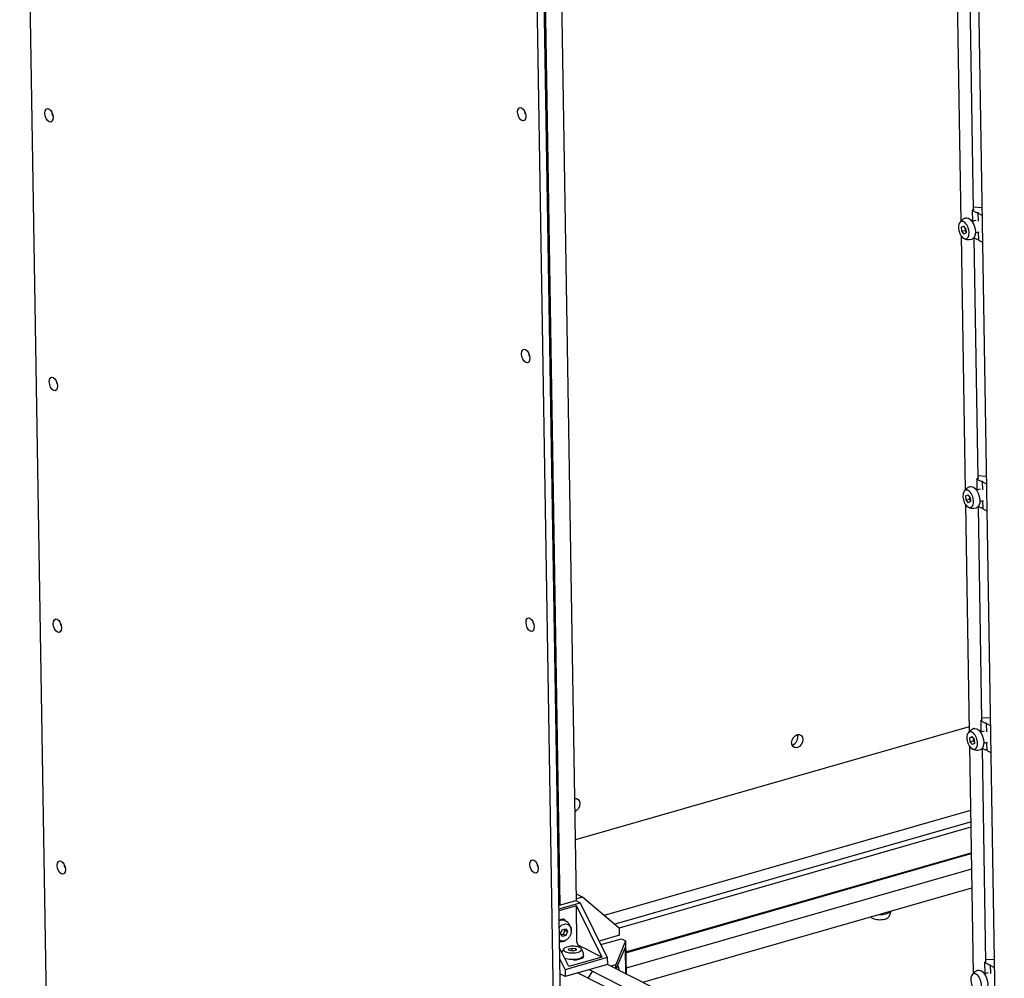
# Model space of a CAD drawing. Header units: millimetres. Extents: x 5 to 594, y 5 to 415.
# Tile 33 of 42: x 429 to 478, y 272 to 319. Entities that reach past the tile are written whole.
import ezdxf

# ---------------------------------------------------------------- set-up
doc = ezdxf.new("R2010")
doc.units = ezdxf.units.MM
doc.layers.add('NOTES', color=6, linetype='Continuous')
doc.layers.add('TRAIT-FORT', color=4, linetype='Continuous', lineweight=25)
doc.dimstyles.new('SLDDIMSTYLE2', dxfattribs={"dimtxt": 0.18, "dimasz": 1, "dimexe": 0, "dimexo": 0.0625, "dimgap": 0, "dimtad": 0, "dimtih": 1, "dimtoh": 1, "dimdec": 0, "dimrnd": 1e-09, "dimzin": 0, "dimdsep": 46, "dimtxsty": 'Standard', "dimblk1": 'DOT', "dimblk2": 'DOT', "dimsah": 1, "dimcen": 0.09, "dimadec": 0, "dimazin": 0, "dimtfac": 1, "dimtdec": 0, "dimtofl": 0, "dimtmove": 0, "dimatfit": 3, "dimldrblk": 'DOT', "dimfxl": 0, "dimfrac": 2, "dimtolj": 1, "dimtzin": 0, "dimarcsym": 0})

# ---------------------------------------------------------------- blocks, each defined once
blk = doc.blocks.new('_Dot')
at = {"color": 0, "linetype": 'ByBlock', "lineweight": -2}
blk.add_line((-0.5, 0), (-1, 0), dxfattribs=at)
at = {"color": 0, "linetype": 'ByBlock', "const_width": 0.5}
blk.add_lwpolyline([(-0.25, 0, 1), (0.25, 0, 1)], format="xyb", close=True, dxfattribs=at)

msp = doc.modelspace()

# ---------------------------------------------------------------- linework, layer by layer
at = {"layer": 'TRAIT-FORT', "color": 4, "linetype": 'Continuous', "lineweight": 25}
for p, q in [((454.5915, 352.3703), (455.853, 275.2528)), ((456.6744, 275.4636), (455.4126, 352.6061)), ((430.6615, 264.2943), (429.2328, 351.6352)), ((476.0583, 345.5748), (477.487, 258.2339)), ((454.399, 338.9313), (455.8277, 251.5904)), ((454.7458, 339.0309), (456.1745, 251.69)), ((475.4204, 320.1447), (475.6039, 308.9289)), ((476.2381, 309.5041), (476.066, 320.0303)), ((476.6467, 309.6064), (476.2362, 309.6252)), ((476.1735, 309.48), (476.1827, 308.9214)), ((476.179, 309.4739), (476.3733, 309.3757)), ((476.2431, 309.5056), (476.1853, 309.489)), ((476.2378, 309.5266), (476.2495, 309.5207)), ((476.392, 309.3717), (476.4319, 309.3699)), ((476.4489, 309.341), (476.4555, 308.9395)), ((476.4556, 309.3579), (476.4493, 309.3428)), ((476.4544, 309.3348), (476.6487, 309.2367)), ((475.6442, 308.6406), (475.7433, 308.6955)), ((475.7603, 308.674), (475.6442, 308.6406)), ((475.655, 308.4461), (475.6442, 308.6406)), ((475.7433, 308.6955), (475.8532, 308.5559)), ((476.3458, 308.9682), (476.1689, 308.9174)), ((475.6153, 308.2346), (475.8204, 295.6954)), ((475.655, 308.4461), (475.8053, 308.4893)), ((475.7649, 308.3065), (475.655, 308.4461)), ((475.864, 308.3614), (475.7649, 308.3065)), ((475.8053, 308.4893), (475.8599, 308.4352)), ((475.8532, 308.5559), (475.864, 308.3614)), ((476.2548, 308.1232), (476.395, 308.0524)), ((476.4546, 296.2707), (476.2608, 308.1201)), ((476.3267, 308.3682), (476.5035, 308.419)), ((476.4642, 308.4077), (476.4706, 308.0177)), ((476.0386, 308.0321), (476.1569, 308.0559)), ((476.4535, 308.0465), (476.4136, 308.0483)), ((476.476, 308.0115), (476.6704, 307.9134)), ((476.39, 296.2466), (476.3991, 295.6879)), ((476.3954, 296.2404), (476.5898, 296.1423)), ((476.4596, 296.2721), (476.4018, 296.2555)), ((476.8632, 296.373), (476.4526, 296.3918)), ((476.4542, 296.2931), (476.4659, 296.2872)), ((476.6085, 296.1382), (476.6484, 296.1364)), ((476.6654, 296.1075), (476.6719, 295.7061)), ((476.6721, 296.1244), (476.6657, 296.1093)), ((476.6708, 296.1014), (476.8652, 296.0032)), ((476.5623, 295.7348), (476.3854, 295.684)), ((475.8317, 295.0011), (476.0152, 283.7853)), ((475.8607, 295.4072), (475.9598, 295.4621)), ((475.9768, 295.4405), (475.8607, 295.4072)), ((475.8715, 295.2127), (475.8607, 295.4072)), ((475.8715, 295.2127), (476.0218, 295.2558)), ((475.9814, 295.0731), (475.8715, 295.2127)), ((475.9598, 295.4621), (476.0697, 295.3225)), ((476.0805, 295.128), (475.9814, 295.0731)), ((476.0218, 295.2558), (476.0764, 295.2017)), ((476.0697, 295.3225), (476.0805, 295.128)), ((476.5431, 295.1347), (476.72, 295.1855)), ((476.6806, 295.1742), (476.687, 294.7842)), ((476.255, 294.7986), (476.3733, 294.8225)), ((476.4712, 294.8897), (476.6115, 294.8189)), ((476.6494, 284.3605), (476.4772, 294.8867)), ((476.67, 294.813), (476.6301, 294.8149)), ((476.6925, 294.778), (476.8869, 294.6799)), ((476.5848, 284.3364), (476.594, 283.7778)), ((476.5903, 284.3303), (476.7846, 284.2321)), ((476.6544, 284.362), (476.5966, 284.3454)), ((477.058, 284.4628), (476.6474, 284.4817)), ((476.6491, 284.383), (476.6608, 284.3771)), ((476.0111, 284.0343), (456.6253, 278.4667)), ((476.7571, 283.8246), (476.5802, 283.7738)), ((476.8033, 284.2281), (476.8432, 284.2263)), ((476.8602, 284.1974), (476.8668, 283.7959)), ((476.8669, 284.2143), (476.8606, 284.1992)), ((476.8656, 284.1913), (477.06, 284.0931)), ((476.0555, 283.497), (476.1546, 283.5519)), ((476.1716, 283.5304), (476.0555, 283.497)), ((476.0663, 283.3025), (476.0555, 283.497)), ((476.0663, 283.3025), (476.2166, 283.3457)), ((476.1546, 283.5519), (476.2645, 283.4124)), ((476.2166, 283.3457), (476.2712, 283.2916)), ((476.2645, 283.4124), (476.2753, 283.2179)), ((476.0265, 283.091), (476.21, 271.8752)), ((476.1762, 283.1629), (476.0663, 283.3025)), ((476.2753, 283.2179), (476.1762, 283.1629)), ((476.4498, 282.8885), (476.5681, 282.9124)), ((476.6661, 282.9796), (476.8063, 282.9088)), ((476.8442, 272.4504), (476.6721, 282.9766)), ((476.738, 283.2246), (476.9148, 283.2754)), ((476.8648, 282.9029), (476.8249, 282.9048)), ((476.8755, 283.2641), (476.8818, 282.8741)), ((476.8873, 282.8679), (477.0817, 282.7698)), ((476.0784, 279.9209), (458.0339, 274.7386)), ((458.5326, 274.3188), (476.0876, 279.3605)), ((476.092, 279.0905), (458.7729, 274.1166)), ((459.1, 272.9447), (476.1126, 277.8307)), ((459.1006, 272.905), (476.1132, 277.7909)), ((476.1257, 277.0277), (459.1131, 272.1417)), ((459.9398, 271.4503), (476.1409, 276.1032)), ((456.9647, 275.6385), (456.6691, 275.7877)), ((456.9647, 275.6385), (456.6745, 275.5552)), ((458.789, 274.103), (456.9647, 275.6385)), ((455.7894, 275.2345), (456.6427, 275.4796)), ((455.7921, 275.0686), (456.8533, 275.3733)), ((456.6642, 275.2213), (455.7937, 274.9713)), ((456.6427, 275.4796), (456.8533, 275.3733)), ((456.6642, 275.2213), (457.9129, 272.6867)), ((456.6935, 273.4335), (456.6642, 275.2213)), ((456.6745, 275.5552), (456.6729, 275.5559)), ((456.676, 275.4628), (456.6745, 275.5552)), ((456.8533, 275.3733), (458.1862, 272.6675)), ((471.1758, 274.6773), (471.2026, 274.6479)), ((455.9955, 274.5626), (455.8013, 274.5068)), ((455.8631, 274.498), (455.8627, 274.5245)), ((455.8889, 273.854), (455.9696, 274.0434)), ((455.975, 273.7125), (455.8889, 273.854)), ((455.9696, 274.0434), (456.1365, 274.0913)), ((456.1419, 273.7605), (455.975, 273.7125)), ((456.1419, 273.7605), (456.0328, 273.8155)), ((456.1136, 274.0049), (456.0677, 274.0715)), ((456.1136, 274.0049), (456.2226, 273.9498)), ((456.1365, 274.0913), (456.2226, 273.9498)), ((456.2226, 273.9498), (456.1419, 273.7605)), ((458.7945, 273.7708), (457.7855, 273.481)), ((458.7945, 273.7708), (458.789, 274.103)), ((456.2943, 272.2219), (455.823, 273.1785)), ((457.9129, 272.6867), (456.7795, 273.2588)), ((457.8715, 273.3064), (458.8805, 273.5961)), ((459.0911, 273.4898), (458.5996, 272.3196)), ((458.6281, 272.1124), (459.0799, 273.1882)), ((458.8805, 273.5961), (459.0911, 273.4898)), ((459.1014, 271.8735), (459.0799, 273.1882)), ((459.0911, 273.4898), (459.1177, 271.8653)), ((458.1862, 272.6675), (456.1052, 272.0699)), ((456.2805, 273.0924), (456.4474, 273.1403)), ((456.3019, 273.0155), (456.2805, 273.0924)), ((457.9129, 272.6867), (456.2943, 272.2219)), ((456.4902, 272.9865), (456.3019, 273.0155)), ((456.4474, 273.1403), (456.6357, 273.1114)), ((456.4498, 272.9928), (456.4474, 273.1403)), ((456.6571, 273.0345), (456.4902, 272.9865)), ((456.6357, 273.1114), (456.6571, 273.0345)), ((456.637, 273.0287), (456.6357, 273.1114)), ((458.1862, 272.6675), (458.1917, 272.3354)), ((455.8321, 272.6243), (456.1052, 272.0699)), ((458.1917, 272.3354), (456.1106, 271.7377)), ((456.6762, 272.5647), (456.9421, 272.6411)), ((456.7623, 272.5895), (456.7621, 272.6033)), ((475.7155, 263.4867), (458.1884, 272.3344)), ((458.5996, 272.3196), (458.3563, 272.2497)), ((458.6028, 272.1252), (458.5996, 272.3196)), ((476.7796, 272.4263), (476.7888, 271.8677)), ((476.7851, 272.4201), (476.9795, 272.322)), ((476.8492, 272.4519), (476.7914, 272.4353)), ((477.2528, 272.5527), (476.8423, 272.5715)), ((476.8439, 272.4729), (476.8556, 272.467)), ((476.9981, 272.318), (477.038, 272.3162)), ((477.055, 272.2873), (477.0616, 271.8858)), ((477.0617, 272.3042), (477.0554, 272.2891)), ((477.0605, 272.2811), (477.2548, 272.183)), ((456.1106, 271.7377), (455.8444, 271.8721)), ((456.1052, 272.0699), (456.1106, 271.7377)), ((474.9937, 262.692), (456.7249, 271.9141)), ((457.2381, 271.655), (457.4648, 271.9857)), ((457.2727, 272.0713), (457.2705, 272.0708)), ((457.2892, 272.0761), (457.2727, 272.0713)), ((457.2891, 272.0761), (475.272, 262.9983)), ((457.4656, 271.987), (457.4648, 271.9857)), ((476.9519, 271.9145), (476.775, 271.8637))]:
    msp.add_line(p, q, dxfattribs=at)
at = {"layer": 'TRAIT-FORT', "color": 4, "linetype": 'Continuous', "lineweight": 25, "flags": 128}
for points in [[(430.6726, 314.4757), (430.75, 314.4126), (430.8165, 314.3108), (430.8618, 314.1857), (430.8791, 314.0564), (430.8658, 313.9426), (430.8238, 313.8616), (430.7596, 313.8257), (430.683, 313.8405), (430.6056, 313.9035), (430.5391, 314.0053), (430.4938, 314.1304), (430.4765, 314.2597), (430.4898, 314.3735), (430.5318, 314.4545), (430.596, 314.4904), (430.6726, 314.4757)], [(453.9662, 314.5288), (454.0436, 314.4657), (454.1101, 314.3639), (454.1554, 314.2388), (454.1727, 314.1096), (454.1594, 313.9958), (454.1174, 313.9147), (454.0532, 313.8789), (453.9766, 313.8936), (453.8991, 313.9567), (453.8327, 314.0585), (453.7874, 314.1835), (453.7701, 314.3128), (453.7834, 314.4266), (453.8254, 314.5076), (453.8895, 314.5435), (453.9662, 314.5288)], [(430.872, 314.1354), (430.8406, 314.23), (430.8304, 314.2803)], [(454.1635, 314.1936), (454.1342, 314.2832), (454.124, 314.3335)], [(475.8586, 309.0958), (475.8833, 309.1009), (475.98, 309.0861)], [(475.98, 309.0861), (476.0796, 309.0213), (476.1722, 308.9127), (476.2487, 308.7709), (476.3017, 308.6099), (476.3261, 308.4454), (476.3193, 308.2934), (476.2821, 308.169), (476.2181, 308.0842), (476.1583, 308.0523)], [(476.179, 309.4739), (476.1761, 309.4756), (476.1743, 309.4776), (476.1735, 309.4797), (476.1739, 309.4818), (476.1753, 309.4838), (476.1777, 309.4858), (476.1811, 309.4875), (476.1853, 309.489)], [(476.2495, 309.5207), (476.2523, 309.5189), (476.2541, 309.5169), (476.2549, 309.5149), (476.2546, 309.5127), (476.2531, 309.5107), (476.2507, 309.5088), (476.2473, 309.507), (476.2431, 309.5056)], [(476.4319, 309.3699), (476.4373, 309.3694), (476.4423, 309.3686), (476.4468, 309.3673), (476.4505, 309.3658), (476.4533, 309.364), (476.4552, 309.3621), (476.4559, 309.36), (476.4556, 309.3579)], [(476.4544, 309.3348), (476.4528, 309.3357), (476.4515, 309.3366), (476.4505, 309.3376), (476.4497, 309.3386), (476.4492, 309.3396), (476.4489, 309.3407), (476.449, 309.3417), (476.4493, 309.3428)], [(476.6528, 309.2351), (476.6525, 309.2352), (476.6487, 309.2367)], [(476.6704, 307.9134), (476.6741, 307.9118), (476.6744, 307.9117)], [(454.161, 302.6187), (454.2385, 302.5556), (454.3049, 302.4538), (454.3502, 302.3287), (454.3675, 302.1994), (454.3542, 302.0856), (454.3122, 302.0046), (454.2481, 301.9688), (454.1714, 301.9835), (454.094, 302.0465), (454.0275, 302.1484), (453.9822, 302.2734), (453.9649, 302.4027), (453.9782, 302.5165), (454.0202, 302.5975), (454.0844, 302.6334), (454.161, 302.6187)], [(454.3583, 302.2835), (454.329, 302.373), (454.3188, 302.4234)], [(430.8891, 301.2422), (430.9665, 301.1791), (431.033, 301.0773), (431.0783, 300.9522), (431.0956, 300.823), (431.0823, 300.7092), (431.0403, 300.6281), (430.9761, 300.5923), (430.8995, 300.607), (430.822, 300.6701), (430.7556, 300.7719), (430.7103, 300.8969), (430.6929, 301.0262), (430.7063, 301.14), (430.7482, 301.221), (430.8124, 301.2569), (430.8891, 301.2422)], [(431.0885, 300.9019), (431.0571, 300.9966), (431.0469, 301.0469)], [(476.3954, 296.2404), (476.3926, 296.2422), (476.3908, 296.2441), (476.39, 296.2462), (476.3903, 296.2483), (476.3918, 296.2504), (476.3942, 296.2523), (476.3976, 296.254), (476.4018, 296.2555)], [(476.4659, 296.2872), (476.4688, 296.2854), (476.4706, 296.2835), (476.4714, 296.2814), (476.471, 296.2793), (476.4696, 296.2772), (476.4672, 296.2753), (476.4638, 296.2736), (476.4596, 296.2721)], [(476.6484, 296.1364), (476.6538, 296.1359), (476.6588, 296.1351), (476.6633, 296.1339), (476.667, 296.1324), (476.6698, 296.1306), (476.6716, 296.1286), (476.6724, 296.1265), (476.6721, 296.1244)], [(476.6708, 296.1014), (476.6693, 296.1022), (476.668, 296.1032), (476.667, 296.1041), (476.6662, 296.1051), (476.6656, 296.1061), (476.6654, 296.1072), (476.6654, 296.1083), (476.6657, 296.1093)], [(476.8692, 296.0016), (476.8689, 296.0017), (476.8652, 296.0032)], [(476.0751, 295.8624), (476.0998, 295.8674), (476.1965, 295.8527)], [(476.1965, 295.8527), (476.2961, 295.7878), (476.3886, 295.6792), (476.4652, 295.5375), (476.5182, 295.3764), (476.5425, 295.2119), (476.5358, 295.06), (476.4986, 294.9355), (476.4346, 294.8507), (476.3748, 294.8189)], [(476.8869, 294.6799), (476.8906, 294.6784), (476.8909, 294.6783)], [(431.0839, 289.3321), (431.1613, 289.269), (431.2278, 289.1672), (431.2731, 289.0421), (431.2904, 288.9128), (431.2771, 288.799), (431.2351, 288.718), (431.1709, 288.6822), (431.0943, 288.6969), (431.0168, 288.7599), (430.9504, 288.8618), (430.9051, 288.9868), (430.8878, 289.1161), (430.9011, 289.2299), (430.9431, 289.3109), (431.0072, 289.3468), (431.0839, 289.3321)], [(454.3775, 289.3852), (454.4549, 289.3221), (454.5214, 289.2203), (454.5667, 289.0953), (454.584, 288.966), (454.5707, 288.8522), (454.5287, 288.7712), (454.4645, 288.7353), (454.3879, 288.75), (454.3104, 288.8131), (454.244, 288.9149), (454.1987, 289.04), (454.1814, 289.1692), (454.1947, 289.283), (454.2366, 289.364), (454.3008, 289.3999), (454.3775, 289.3852)], [(454.5769, 289.0449), (454.5455, 289.1396), (454.5353, 289.1899)], [(431.2833, 288.9918), (431.2519, 289.0864), (431.2417, 289.1368)], [(476.5903, 284.3303), (476.5874, 284.332), (476.5856, 284.334), (476.5848, 284.3361), (476.5852, 284.3382), (476.5866, 284.3403), (476.589, 284.3422), (476.5924, 284.3439), (476.5966, 284.3454)], [(476.6608, 284.3771), (476.6636, 284.3753), (476.6654, 284.3733), (476.6662, 284.3713), (476.6658, 284.3692), (476.6644, 284.3671), (476.662, 284.3652), (476.6586, 284.3634), (476.6544, 284.362)], [(476.2699, 283.9522), (476.2946, 283.9573), (476.3913, 283.9426)], [(476.3913, 283.9426), (476.4909, 283.8777), (476.5834, 283.7691), (476.66, 283.6274), (476.713, 283.4663), (476.7374, 283.3018), (476.7306, 283.1499), (476.6934, 283.0254), (476.6294, 282.9406), (476.5696, 282.9087)], [(476.8432, 284.2263), (476.8486, 284.2258), (476.8536, 284.225), (476.8581, 284.2238), (476.8618, 284.2222), (476.8646, 284.2204), (476.8665, 284.2185), (476.8672, 284.2164), (476.8669, 284.2143)], [(476.8656, 284.1913), (476.8641, 284.1921), (476.8628, 284.193), (476.8618, 284.194), (476.861, 284.195), (476.8605, 284.196), (476.8602, 284.1971), (476.8603, 284.1981), (476.8606, 284.1992)], [(477.0641, 284.0915), (477.0637, 284.0916), (477.06, 284.0931)], [(467.2691, 283.252), (467.2883, 283.3796), (467.3467, 283.5), (467.4356, 283.5947), (467.5414, 283.6493), (467.648, 283.6556), (467.7391, 283.6127), (467.801, 283.5269), (467.8241, 283.4114), (467.8049, 283.2838), (467.7465, 283.1635), (467.6576, 283.0688), (467.5518, 283.0141), (467.4452, 283.0078), (467.3541, 283.0508), (467.2922, 283.1366), (467.2691, 283.252)], [(477.0817, 282.7698), (477.0854, 282.7683), (477.0857, 282.7682)], [(456.592, 280.5023), (456.6647, 280.5013), (456.7559, 280.4583), (456.8177, 280.3725), (456.8408, 280.2571), (456.8217, 280.1295), (456.7632, 280.0091), (456.6743, 279.9144), (456.6023, 279.8719)], [(431.2787, 277.422), (431.3562, 277.3589), (431.4226, 277.2571), (431.4679, 277.132), (431.4852, 277.0027), (431.4719, 276.8889), (431.4299, 276.8079), (431.3658, 276.772), (431.2891, 276.7867), (431.2117, 276.8498), (431.1452, 276.9516), (431.0999, 277.0767), (431.0826, 277.206), (431.0959, 277.3198), (431.1379, 277.4008), (431.2021, 277.4367), (431.2787, 277.422)], [(431.4781, 277.0817), (431.4467, 277.1763), (431.4365, 277.2266)], [(454.5723, 277.4751), (454.6497, 277.412), (454.7162, 277.3102), (454.7615, 277.1851), (454.7788, 277.0559), (454.7655, 276.942), (454.7235, 276.861), (454.6593, 276.8252), (454.5827, 276.8399), (454.5053, 276.9029), (454.4388, 277.0048), (454.3935, 277.1298), (454.3762, 277.2591), (454.3895, 277.3729), (454.4315, 277.4539), (454.4957, 277.4898), (454.5723, 277.4751)], [(454.7717, 277.1348), (454.7403, 277.2294), (454.7301, 277.2798)], [(457.0164, 272.7811), (457.0164, 272.7798), (456.9897, 272.7163), (456.9125, 272.6583), (456.7923, 272.6114), (456.641, 272.5803), (456.4732, 272.568), (456.3055, 272.5756), (456.1542, 272.6026), (456.0929, 272.6213)], [(456.9844, 272.7104), (456.9879, 272.7078), (456.9971, 272.6979), (457.0009, 272.6875), (456.9992, 272.677), (456.9922, 272.6667), (456.9799, 272.657), (456.963, 272.6484), (456.9421, 272.6411)], [(476.7851, 272.4201), (476.7823, 272.4219), (476.7804, 272.4239), (476.7797, 272.426), (476.78, 272.4281), (476.7814, 272.4301), (476.7839, 272.4321), (476.7872, 272.4338), (476.7914, 272.4353)], [(476.8556, 272.467), (476.8584, 272.4652), (476.8602, 272.4632), (476.861, 272.4611), (476.8607, 272.459), (476.8593, 272.457), (476.8568, 272.455), (476.8534, 272.4533), (476.8492, 272.4519)], [(477.038, 272.3162), (477.0434, 272.3157), (477.0485, 272.3148), (477.0529, 272.3136), (477.0566, 272.3121), (477.0595, 272.3103), (477.0613, 272.3084), (477.0621, 272.3063), (477.0617, 272.3042)], [(477.0605, 272.2811), (477.0589, 272.282), (477.0576, 272.2829), (477.0566, 272.2839), (477.0558, 272.2849), (477.0553, 272.2859), (477.055, 272.287), (477.0551, 272.288), (477.0554, 272.2891)], [(477.2589, 272.1814), (477.2586, 272.1815), (477.2548, 272.183)], [(476.4647, 272.0421), (476.4894, 272.0471), (476.5862, 272.0324)], [(476.5862, 272.0324), (476.6857, 271.9676), (476.7783, 271.859), (476.8548, 271.7172), (476.9079, 271.5562), (476.9322, 271.3917), (476.9254, 271.2397), (476.8882, 271.1153), (476.8243, 271.0305), (476.7645, 270.9986)]]:
    msp.add_lwpolyline(points, dxfattribs=at)
at = {"layer": 'TRAIT-FORT', "color": 4, "linetype": 'Continuous', "lineweight": 25}
for centre, radius, start, end in [((476.3927, 309.4199), 0.0483, 246.36161, 269.15363), ((476.4143, 308.0966), 0.0483, 246.36161, 269.15363), ((476.4524, 307.995), 0.0515, 69.8656, 88.75278), ((476.4787, 308.0194), 0.00835, 191.87295, 250.95159), ((476.6092, 296.1865), 0.0483, 246.36161, 269.15363), ((476.6308, 294.8631), 0.0483, 246.36161, 269.15363), ((476.6689, 294.7616), 0.0515, 69.8656, 88.75278), ((476.6952, 294.7859), 0.00835, 191.87295, 250.95159), ((476.804, 284.2764), 0.0483, 246.36161, 269.15363), ((467.1773, 283.5181), 0.3961, 286.72677, 19.7038), ((476.8256, 282.953), 0.0483, 246.36161, 269.15363), ((476.8637, 282.8514), 0.0515, 69.8656, 88.75278), ((476.89, 282.8758), 0.00835, 191.87295, 250.95159), ((471.5983, 276.1198), 1.3313, 268.54818, 283.75335), ((471.87, 275.1777), 0.3539, 277.27662, 321.16861), ((455.9633, 274.1445), 0.3682, 65.46617, 116.01496), ((456.0208, 274.4731), 0.093, 354.07216, 105.7547), ((456.9026, 273.428), 0.2092, 178.49256, 233.95926), ((456.5888, 272.8784), 0.3256, 252.25708, 285.56928), ((476.9988, 272.3662), 0.0483, 246.36161, 269.15363)]:
    msp.add_arc(centre, radius, start, end, dxfattribs=at)
for points, knots in [([(475.8601, 309.0922), (475.8486, 309.0903), (475.8109, 309.0838), (475.736, 309.0461), (475.6393, 308.9781), (475.5667, 308.9035), (475.5443, 308.8521), (475.5412, 308.8449)], [0, 0, 0, 0, 0.0840063, 0.2750159, 0.5957232, 0.9433854, 1, 1, 1, 1]), ([(475.7309, 308.9186), (475.7603, 308.9021), (475.8191, 308.8693), (475.9006, 308.7659), (475.9654, 308.6361), (476.0064, 308.4901), (476.019, 308.3455), (476.0017, 308.2185), (475.9565, 308.1233), (475.8886, 308.0707), (475.8242, 308.0676), (475.7576, 308.0891), (475.689, 308.1349), (475.6077, 308.2356), (475.5428, 308.3662), (475.5018, 308.512), (475.4892, 308.6565), (475.5065, 308.7835), (475.5517, 308.8788), (475.6197, 308.9311), (475.6839, 308.9352), (475.7219, 308.9218), (475.7309, 308.9186)], [0, 0, 0, 0, 0.05368623, 0.10737245, 0.16105868, 0.2147449, 0.26843113, 0.32211735, 0.37580358, 0.4294898, 0.48317603, 0.5, 0.55368623, 0.60737245, 0.66105868, 0.7147449, 0.76843113, 0.82211735, 0.87580358, 0.9294898, 0.98317603, 1, 1, 1, 1]), ([(475.8075, 308.614), (475.8097, 308.6039), (475.8184, 308.5649), (475.8109, 308.5214), (475.8053, 308.4893)], [0, 0, 0, 0, 0.26017207, 1, 1, 1, 1]), ([(475.757, 308.0969), (475.7661, 308.0908), (475.8042, 308.0657), (475.8999, 308.0374), (475.9866, 308.034), (476.0386, 308.0321)], [0, 0, 0, 0, 0.1115515, 0.4670401, 1, 1, 1, 1]), ([(475.9474, 295.6851), (475.9768, 295.6687), (476.0355, 295.6358), (476.117, 295.5325), (476.1819, 295.4026), (476.2229, 295.2566), (476.2355, 295.1121), (476.2182, 294.985), (476.173, 294.8899), (476.105, 294.8372), (476.0407, 294.8342), (475.974, 294.8556), (475.9055, 294.9014), (475.8242, 295.0021), (475.7593, 295.1327), (475.7183, 295.2785), (475.7057, 295.4231), (475.723, 295.5501), (475.7682, 295.6454), (475.8362, 295.6976), (475.9004, 295.7017), (475.9384, 295.6883), (475.9474, 295.6851)], [0, 0, 0, 0, 0.0536862, 0.1073725, 0.1610587, 0.2147449, 0.2684311, 0.3221174, 0.3758036, 0.4294898, 0.483176, 0.5, 0.5536862, 0.6073725, 0.6610587, 0.7147449, 0.7684311, 0.8221174, 0.8758036, 0.9294898, 0.983176, 1, 1, 1, 1]), ([(476.0766, 295.8587), (476.065, 295.8568), (476.0274, 295.8504), (475.9525, 295.8127), (475.8557, 295.7447), (475.7832, 295.67), (475.7608, 295.6186), (475.7577, 295.6114)], [0, 0, 0, 0, 0.0840063, 0.2750159, 0.5957232, 0.9433854, 1, 1, 1, 1]), ([(476.0239, 295.3806), (476.0262, 295.3704), (476.0349, 295.3314), (476.0274, 295.288), (476.0218, 295.2558)], [0, 0, 0, 0, 0.2601721, 1, 1, 1, 1]), ([(475.9735, 294.8634), (475.9826, 294.8574), (476.0207, 294.8322), (476.1164, 294.8039), (476.203, 294.8006), (476.255, 294.7986)], [0, 0, 0, 0, 0.1115515, 0.4670401, 1, 1, 1, 1]), ([(476.2714, 283.9486), (476.2599, 283.9467), (476.2222, 283.9402), (476.1473, 283.9025), (476.0505, 283.8346), (475.978, 283.7599), (475.9556, 283.7085), (475.9525, 283.7013)], [0, 0, 0, 0, 0.0840063, 0.2750159, 0.5957232, 0.9433854, 1, 1, 1, 1]), ([(476.1422, 283.775), (476.1716, 283.7585), (476.2304, 283.7257), (476.3119, 283.6223), (476.3767, 283.4925), (476.4177, 283.3465), (476.4303, 283.202), (476.413, 283.0749), (476.3678, 282.9797), (476.2998, 282.9271), (476.2355, 282.924), (476.1689, 282.9455), (476.1003, 282.9913), (476.019, 283.092), (475.9541, 283.2226), (475.9131, 283.3684), (475.9005, 283.513), (475.9178, 283.64), (475.963, 283.7352), (476.031, 283.7875), (476.0952, 283.7916), (476.1332, 283.7782), (476.1422, 283.775)], [0, 0, 0, 0, 0.0536862, 0.1073725, 0.1610587, 0.2147449, 0.2684311, 0.3221174, 0.3758036, 0.4294898, 0.483176, 0.5, 0.5536862, 0.6073725, 0.6610587, 0.7147449, 0.7684311, 0.8221174, 0.8758036, 0.9294898, 0.983176, 1, 1, 1, 1]), ([(476.2188, 283.4705), (476.221, 283.4603), (476.2297, 283.4213), (476.2222, 283.3778), (476.2166, 283.3457)], [0, 0, 0, 0, 0.2601721, 1, 1, 1, 1]), ([(476.1683, 282.9533), (476.1774, 282.9472), (476.2155, 282.9221), (476.3112, 282.8938), (476.3979, 282.8905), (476.4498, 282.8885)], [0, 0, 0, 0, 0.1115515, 0.4670401, 1, 1, 1, 1]), ([(471.2017, 274.6471), (471.2032, 274.6437), (471.2131, 274.6221), (471.2782, 274.5881), (471.3903, 274.5525), (471.5327, 274.5342), (471.6836, 274.5347), (471.7957, 274.5494), (471.8512, 274.563), (471.8644, 274.5662)], [0, 0, 0, 0, 0.0330419, 0.2150276, 0.3970132, 0.5789988, 0.7609844, 0.9429701, 1, 1, 1, 1]), ([(471.8644, 274.5662), (471.9023, 274.5787), (471.978, 274.6036), (472.0359, 274.6394), (472.043, 274.6595), (472.0435, 274.661)], [0, 0, 0, 0, 0.4808046, 0.9616092, 1, 1, 1, 1]), ([(471.9924, 274.603), (471.995, 274.6052), (472.0361, 274.6392), (472.0641, 274.6856), (472.0903, 274.7289)], [0, 0, 0, 0, 0.0646043, 1, 1, 1, 1]), ([(472.0903, 274.7289), (472.1121, 274.7789), (472.1429, 274.8497), (472.1578, 274.9297), (472.157, 274.9557), (472.1568, 274.959)], [0, 0, 0, 0, 0.6771442, 0.9584679, 1, 1, 1, 1]), ([(455.8075, 274.1251), (455.8243, 274.1494), (455.8692, 274.2145), (455.9697, 274.2859), (456.091, 274.3293), (456.2096, 274.3234), (456.3105, 274.2703), (456.3827, 274.1757), (456.41, 274.0786), (456.4166, 273.9739), (456.4025, 273.8625), (456.3451, 273.7227), (456.2551, 273.6032), (456.1425, 273.5171), (456.0207, 273.4754), (455.905, 273.4777), (455.8452, 273.5163), (455.8172, 273.5344)], [0, 0, 0, 0, 0.0432179, 0.115709, 0.1882, 0.2606911, 0.3331821, 0.4056731, 0.4781642, 0.5008811, 0.5733722, 0.6458632, 0.7183543, 0.7908453, 0.8633364, 0.9358274, 1, 1, 1, 1]), ([(456.393, 274.1449), (456.3745, 274.1942), (456.3476, 274.2658), (456.2775, 274.3586), (456.2086, 274.4277), (456.144, 274.4615), (456.1151, 274.4766)], [0, 0, 0, 0, 0.3517483, 0.5106725, 0.7811085, 1, 1, 1, 1]), ([(456.4119, 274.0101), (456.4122, 274.0203), (456.4136, 274.0659), (456.402, 274.1104), (456.393, 274.1449)], [0, 0, 0, 0, 0.2227365, 1, 1, 1, 1]), ([(455.9273, 273.7909), (455.9334, 273.7933), (455.9621, 273.8049), (456.0016, 273.8108), (456.0328, 273.8155)], [0, 0, 0, 0, 0.21167249, 1, 1, 1, 1]), ([(456.0328, 273.8155), (456.0424, 273.8518), (456.0602, 273.9197), (456.0966, 273.9778), (456.1136, 274.0049)], [0, 0, 0, 0, 0.5347467, 1, 1, 1, 1]), ([(455.8184, 273.4575), (455.8607, 273.4556), (455.9543, 273.4514), (456.0606, 273.4768), (456.1126, 273.5117), (456.1217, 273.5178)], [0, 0, 0, 0, 0.4037691, 0.8953246, 1, 1, 1, 1]), ([(456.1106, 272.9606), (456.0853, 272.9765), (456.0348, 273.0082), (456.0187, 273.0652), (456.0505, 273.1212), (456.1303, 273.1709), (456.248, 273.2084), (456.3906, 273.2296), (456.5421, 273.232), (456.6852, 273.2155), (456.7769, 273.1894), (456.8491, 273.1569), (456.901, 273.1181), (456.9193, 273.0618), (456.8869, 273.0056), (456.8074, 272.956), (456.6896, 272.9185), (456.547, 272.8973), (456.3955, 272.8949), (456.2527, 272.9115), (456.16, 272.9373), (456.1201, 272.9561), (456.1106, 272.9606)], [0, 0, 0, 0, 0.0536862, 0.1073725, 0.1610587, 0.2147449, 0.2684311, 0.3221174, 0.3758036, 0.4294898, 0.483176, 0.5, 0.5536862, 0.6073725, 0.6610587, 0.7147449, 0.7684311, 0.8221174, 0.8758036, 0.9294898, 0.983176, 1, 1, 1, 1]), ([(456.0508, 273.1035), (456.037, 273.0882), (455.9908, 273.0371), (455.961, 272.9694), (455.9515, 272.9201), (455.9512, 272.9183)], [0, 0, 0, 0, 0.2904723, 0.9735432, 1, 1, 1, 1]), ([(456.9953, 272.9222), (456.9771, 272.9717), (456.9512, 273.0422), (456.9051, 273.101), (456.8913, 273.1186)], [0, 0, 0, 0, 0.7013744, 1, 1, 1, 1]), ([(457.0142, 272.7808), (457.0146, 272.7932), (457.0162, 272.841), (457.0042, 272.8876), (456.9953, 272.9222)], [0, 0, 0, 0, 0.2581712, 1, 1, 1, 1]), ([(458.6856, 272.2492), (458.6945, 272.2412), (458.7316, 272.2077), (458.7611, 272.1341), (458.7629, 272.0662), (458.7635, 272.0441)], [0, 0, 0, 0, 0.17634421, 0.73168966, 1, 1, 1, 1]), ([(458.7557, 272.1305), (458.7556, 272.1326), (458.7512, 272.1868), (458.7238, 272.2356), (458.6974, 272.2826)], [0, 0, 0, 0, 0.0381615, 1, 1, 1, 1]), ([(476.3371, 271.8648), (476.3664, 271.8484), (476.4252, 271.8156), (476.5067, 271.7122), (476.5715, 271.5823), (476.6125, 271.4363), (476.6251, 271.2918), (476.6078, 271.1648), (476.5626, 271.0696), (476.4947, 271.017), (476.4304, 271.0139), (476.3637, 271.0354), (476.2951, 271.0812), (476.2138, 271.1819), (476.149, 271.3125), (476.1079, 271.4583), (476.0953, 271.6028), (476.1126, 271.7298), (476.1578, 271.8251), (476.2258, 271.8774), (476.29, 271.8815), (476.328, 271.868), (476.3371, 271.8648)], [0, 0, 0, 0, 0.0536862, 0.1073725, 0.1610587, 0.2147449, 0.2684311, 0.3221174, 0.3758036, 0.4294898, 0.483176, 0.5, 0.5536862, 0.6073725, 0.6610587, 0.7147449, 0.7684311, 0.8221174, 0.8758036, 0.9294898, 0.983176, 1, 1, 1, 1]), ([(476.4662, 272.0385), (476.4547, 272.0365), (476.417, 272.0301), (476.3421, 271.9924), (476.2454, 271.9244), (476.1729, 271.8498), (476.1504, 271.7984), (476.1473, 271.7912)], [0, 0, 0, 0, 0.0840063, 0.2750159, 0.5957232, 0.9433854, 1, 1, 1, 1])]:
    msp.add_open_spline(points, degree=3, knots=knots, dxfattribs=at)

# ---------------------------------------------------------------- leaders
at = {"layer": 'NOTES', "color": 211}
msp.add_leader([(466.2349, 266.6728), (502.3458, 272.9653)], dimstyle='SLDDIMSTYLE2', dxfattribs=at)

doc.saveas('drawing.dxf')
